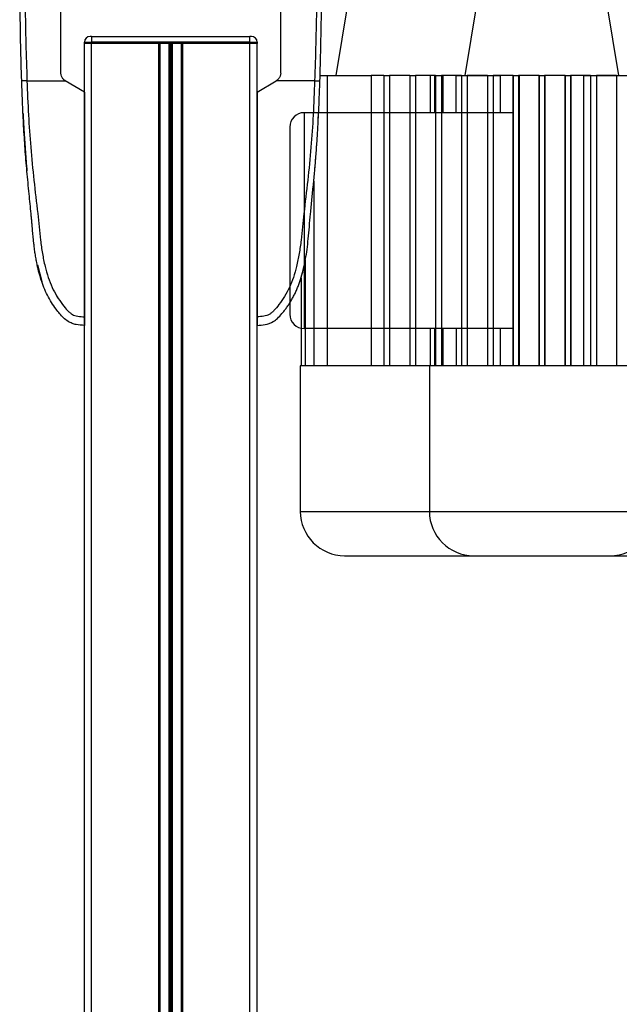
# Model space of a CAD drawing. Header units: millimetres. Extents: x 0 to 465, y 0 to 320.
# Tile 31 of 66: x 141 to 172, y 225 to 276. Entities that reach past the tile are written whole.
import ezdxf

# ---------------------------------------------------------------- set-up
doc = ezdxf.new("R2010")
doc.units = ezdxf.units.MM

msp = doc.modelspace()

# ---------------------------------------------------------------- linework, layer by layer
at = {"color": 7, "linetype": 'Continuous', "lineweight": 25}
for p, q in [((158.0163, 277.296), (157.3909, 273.5435)), ((164.6936, 277.296), (164.0682, 273.5435)), ((172.0436, 273.5435), (171.4182, 277.296)), ((144.7633, 275.5687), (144.6889, 275.5687)), ((144.7633, 275.5687), (144.7633, 275.2708)), ((144.7633, 275.5687), (152.9534, 275.5687)), ((152.9534, 275.2708), (152.9534, 275.5687)), ((153.0278, 275.5687), (152.9534, 275.5687)), ((144.3911, 275.1964), (144.3911, 275.2708)), ((144.3911, 275.2708), (144.7633, 275.2708)), ((144.7633, 275.1964), (144.3911, 275.1964)), ((144.3911, 152.7924), (144.3911, 275.1964)), ((144.7633, 275.1964), (144.3911, 275.1964)), ((144.7633, 275.2708), (144.7633, 275.1964)), ((152.9534, 275.2708), (144.7633, 275.2708)), ((152.9534, 275.1964), (144.7633, 275.1964)), ((144.7633, 152.7924), (144.7633, 275.1964)), ((148.2404, 275.1964), (144.7633, 275.1964)), ((148.2404, 152.7924), (148.2404, 275.1964)), ((148.3074, 152.7924), (148.3074, 275.1964)), ((148.7777, 152.7924), (148.7777, 275.1964)), ((148.7883, 152.7924), (148.7883, 275.1964)), ((148.8478, 152.7924), (148.8478, 275.1964)), ((148.8689, 152.7924), (148.8689, 275.1964)), ((148.9284, 152.7924), (148.9284, 275.1964)), ((148.939, 152.7924), (148.939, 275.1964)), ((149.4093, 152.7924), (149.4093, 275.1964)), ((152.9534, 275.1964), (149.4763, 275.1964)), ((149.4763, 152.7924), (149.4763, 275.1964)), ((152.9534, 275.1964), (152.9534, 275.2708)), ((152.9534, 275.2708), (153.3257, 275.2708)), ((153.3257, 275.1964), (152.9534, 275.1964)), ((152.9534, 152.7924), (152.9534, 275.1964)), ((153.3257, 275.1964), (152.9534, 275.1964)), ((153.3257, 275.2708), (153.3257, 275.1964)), ((153.3257, 152.7924), (153.3257, 275.1964)), ((156.5801, 273.5435), (156.9425, 273.5435)), ((156.9425, 273.5435), (156.9425, 258.5334)), ((156.9425, 273.5435), (159.2169, 273.5435)), ((159.8777, 273.5435), (159.2169, 273.5435)), ((159.2169, 273.5435), (159.2169, 258.5334)), ((159.8777, 273.5435), (160.1755, 273.5435)), ((159.8777, 273.5435), (159.8777, 258.5334)), ((160.1755, 273.5435), (160.1755, 258.5334)), ((161.2179, 273.5435), (160.1755, 273.5435)), ((161.2179, 273.5435), (161.5157, 273.5435)), ((161.2179, 273.5435), (161.2179, 258.5334)), ((161.5157, 273.5435), (161.5157, 258.5334)), ((162.5581, 273.5435), (161.5157, 273.5435)), ((162.2733, 273.5435), (162.2733, 271.6226)), ((162.4948, 273.5435), (162.2733, 273.5435)), ((162.4948, 273.5435), (162.4948, 271.6226)), ((162.4948, 273.5435), (162.9315, 273.5435)), ((162.5581, 273.5435), (162.8559, 273.5435)), ((162.5581, 273.5435), (162.5581, 258.5334)), ((162.8559, 273.5435), (162.8559, 258.5334)), ((163.8983, 273.5435), (162.8559, 273.5435)), ((162.9315, 273.5435), (162.9315, 271.6226)), ((163.6198, 273.5435), (162.9315, 273.5435)), ((163.6198, 271.6226), (163.6198, 273.5435)), ((163.6198, 273.5435), (165.8942, 273.5435)), ((163.8983, 273.5435), (164.1961, 273.5435)), ((163.8983, 273.5435), (163.8983, 258.5334)), ((164.1961, 273.5435), (164.1961, 258.5334)), ((165.2385, 273.5435), (164.1961, 273.5435)), ((165.2385, 273.5435), (165.5363, 273.5435)), ((165.2385, 273.5435), (165.2385, 258.5334)), ((165.5363, 273.5435), (165.5363, 258.5334)), ((166.5786, 273.5435), (165.5363, 273.5435)), ((166.555, 273.5435), (165.8942, 273.5435)), ((165.8942, 273.5435), (165.8942, 271.6226)), ((166.555, 273.5435), (166.555, 258.5334)), ((166.555, 273.5435), (166.8528, 273.5435)), ((166.5786, 273.5435), (166.8765, 273.5435)), ((166.5786, 273.5435), (166.5786, 258.5334)), ((166.8528, 273.5435), (166.8528, 258.5334)), ((167.8952, 273.5435), (166.8528, 273.5435)), ((166.8765, 273.5435), (166.8765, 258.5334)), ((167.9188, 273.5435), (166.8765, 273.5435)), ((167.8952, 273.5435), (168.193, 273.5435)), ((167.8952, 273.5435), (167.8952, 258.5334)), ((167.9188, 273.5435), (167.9188, 258.5334)), ((167.9188, 273.5435), (168.2167, 273.5435)), ((168.193, 273.5435), (168.193, 258.5334)), ((169.2354, 273.5435), (168.193, 273.5435)), ((168.2167, 273.5435), (168.2167, 258.5334)), ((169.259, 273.5435), (168.2167, 273.5435)), ((169.2354, 273.5435), (169.5332, 273.5435)), ((169.2354, 273.5435), (169.2354, 258.5334)), ((169.259, 273.5435), (169.5568, 273.5435)), ((169.259, 273.5435), (169.259, 258.5334)), ((169.5332, 273.5435), (169.5332, 258.5334)), ((170.5755, 273.5435), (169.5332, 273.5435)), ((169.5568, 273.5435), (169.5568, 258.5334)), ((170.2177, 273.5435), (169.5568, 273.5435)), ((170.2177, 258.5334), (170.2177, 273.5435)), ((170.2177, 273.5435), (172.492, 273.5435)), ((170.5755, 273.5435), (170.8734, 273.5435)), ((170.5755, 273.5435), (170.5755, 258.5334)), ((170.8734, 273.5435), (170.8734, 258.5334)), ((171.9157, 273.5435), (170.8734, 273.5435)), ((171.9157, 273.5435), (171.9157, 258.5334)), ((171.9157, 273.5435), (172.2136, 273.5435)), ((141.4162, 273.2755), (143.4007, 273.2755)), ((143.4007, 273.2755), (143.3887, 273.2827)), ((144.3911, 272.6798), (143.4007, 273.2755)), ((153.3257, 272.6798), (154.316, 273.2755)), ((154.316, 273.2755), (154.328, 273.2827)), ((156.3005, 273.2755), (154.316, 273.2755)), ((144.3911, 272.6798), (144.3911, 261.0648)), ((153.3257, 272.6798), (153.3257, 261.0648)), ((141.2136, 271.5724), (141.2136, 271.5724)), ((155.759, 271.6226), (155.759, 260.4543)), ((166.555, 271.6226), (155.759, 271.6226)), ((156.4862, 271.2448), (156.5029, 271.5724)), ((141.2305, 271.2448), (141.2346, 271.1656)), ((141.2694, 270.5311), (141.3789, 269.0381)), ((155.0144, 270.878), (155.0144, 261.1988)), ((156.4428, 270.4741), (156.4473, 270.5312)), ((156.3994, 269.7978), (156.4148, 270.0341)), ((156.2543, 268.0839), (156.2543, 258.5334)), ((155.8175, 263.9888), (155.8175, 258.5334)), ((141.9535, 263.7432), (142.1887, 262.8845)), ((155.5276, 262.8743), (155.7057, 263.4715)), ((155.596, 263.0711), (155.596, 258.5334)), ((143.0312, 262.0363), (142.967, 262.1478)), ((166.555, 260.4543), (155.759, 260.4543)), ((162.2733, 260.4543), (162.2733, 258.5334)), ((162.4948, 260.4543), (162.4948, 258.5334)), ((162.9315, 260.4543), (162.9315, 258.5334)), ((163.6198, 260.4543), (163.6198, 258.5334)), ((165.8942, 260.4543), (165.8942, 258.5334)), ((155.5593, 258.5334), (155.5593, 250.9948)), ((155.596, 258.5334), (155.5593, 258.5334)), ((155.8175, 258.5334), (155.596, 258.5334)), ((156.2543, 258.5334), (155.8175, 258.5334)), ((156.9425, 258.5334), (156.2543, 258.5334)), ((159.8777, 258.5334), (156.9425, 258.5334)), ((161.2179, 258.5334), (159.8777, 258.5334)), ((162.5581, 258.5334), (161.2179, 258.5334)), ((162.2366, 258.5334), (162.2366, 250.9948)), ((162.2733, 258.5334), (162.2366, 258.5334)), ((162.4948, 258.5334), (162.2733, 258.5334)), ((162.9315, 258.5334), (162.4948, 258.5334)), ((163.8983, 258.5334), (162.5581, 258.5334)), ((163.6198, 258.5334), (162.9315, 258.5334)), ((166.555, 258.5334), (163.6198, 258.5334)), ((165.5363, 258.5334), (163.8983, 258.5334)), ((166.8765, 258.5334), (165.5363, 258.5334)), ((167.8952, 258.5334), (166.555, 258.5334)), ((168.2167, 258.5334), (166.8765, 258.5334)), ((169.2354, 258.5334), (167.8952, 258.5334)), ((169.5568, 258.5334), (168.2167, 258.5334)), ((170.5755, 258.5334), (169.2354, 258.5334)), ((172.492, 258.5334), (169.5568, 258.5334)), ((172.2136, 258.5334), (170.5755, 258.5334)), ((155.5593, 250.9948), (164.7173, 250.9948)), ((162.2366, 250.9948), (180.5525, 250.9948)), ((164.7173, 250.9948), (173.8752, 250.9948)), ((164.5261, 248.7053), (178.263, 248.7053))]:
    msp.add_line(p, q, dxfattribs=at)
at = {"color": 7, "linetype": 'Continuous', "lineweight": 25, "flags": 128}
for points in [[(141.2291, 271.2448), (141.2291, 271.2448), (141.2292, 271.2448)], [(156.4876, 271.2448), (156.4876, 271.2448), (156.4876, 271.2448)], [(156.4876, 271.2448), (156.4876, 271.2448), (156.4876, 271.2448)]]:
    msp.add_lwpolyline(points, dxfattribs=at)
at = {"color": 7, "linetype": 'Continuous', "lineweight": 25}
for centre, radius, start, end in [((144.6889, 275.2708), 0.2978, 90, 180), ((153.0278, 275.2708), 0.2978, 0, 90), ((155.759, 270.878), 0.7446, 90, 180), ((155.759, 261.1988), 0.7446, 180, 270), ((157.8488, 250.9948), 2.2895, 180, 270), ((164.5261, 250.9948), 2.2895, 180, 270), ((171.5857, 250.9948), 2.2895, 270, 0)]:
    msp.add_arc(centre, radius, start, end, dxfattribs=at)
for points, knots in [([(141.1445, 273.2656), (141.1268, 273.8712), (141.0913, 275.0823), (141.0627, 276.8904), (141.0476, 278.4804), (141.0415, 279.8577), (141.0404, 280.7263), (141.0407, 281.2944), (141.0413, 281.5551), (141.0422, 281.8064), (141.0437, 282.0522), (141.0458, 282.3067), (141.0489, 282.5805), (141.0536, 282.9029), (141.0587, 283.1342), (141.0616, 283.2678)], [0, 0, 0, 0, 0.1785036, 0.3569522, 0.5351038, 0.6530107, 0.771735, 0.7984661, 0.8260164, 0.8512158, 0.8751989, 0.9011651, 0.9291115, 0.9590228, 1, 1, 1, 1]), ([(141.2647, 283.2661), (141.262, 283.1145), (141.2478, 282.3394), (141.2649, 280.9399), (141.2858, 279.0471), (141.3174, 277.1358), (141.3568, 275.2092), (141.3964, 273.9199), (141.4162, 273.2755)], [0, 0, 0, 0, 0.0464127, 0.2373046, 0.4282561, 0.6190326, 0.8095741, 1, 1, 1, 1]), ([(156.452, 283.2661), (156.4547, 283.1145), (156.4689, 282.3394), (156.4518, 280.9399), (156.4309, 279.0471), (156.3993, 277.1358), (156.3599, 275.2092), (156.3203, 273.9199), (156.3005, 273.2755)], [0, 0, 0, 0, 0.0464127, 0.2373046, 0.4282561, 0.6190326, 0.8095741, 1, 1, 1, 1]), ([(156.5722, 273.2656), (156.5854, 273.7025), (156.6125, 274.5953), (156.6394, 275.9526), (156.6586, 277.322), (156.6687, 278.5114), (156.6739, 279.5243), (156.6759, 280.3328), (156.6764, 281.1361), (156.6748, 281.9664), (156.6676, 282.6496), (156.6592, 283.0972), (156.6559, 283.2309), (156.655, 283.2678)], [0, 0, 0, 0, 0.1287783, 0.2631937, 0.400942, 0.535117, 0.6186358, 0.7056624, 0.7795326, 0.8627464, 0.9590241, 0.9886844, 1, 1, 1, 1]), ([(143.1722, 273.6655), (143.1722, 274.11), (143.1722, 274.9992), (143.1722, 276.3323), (143.1722, 277.663), (143.1722, 278.5451), (143.1722, 278.9861)], [0, 0, 0, 0, 0.2489383, 0.4978797, 0.7489316, 1, 1, 1, 1]), ([(154.5445, 273.6655), (154.5445, 274.11), (154.5445, 274.9992), (154.5445, 276.3323), (154.5445, 277.663), (154.5445, 278.5451), (154.5445, 278.9861)], [0, 0, 0, 0, 0.2489383, 0.4978797, 0.7489316, 1, 1, 1, 1]), ([(143.3887, 273.2827), (143.3485, 273.3127), (143.268, 273.3729), (143.1887, 273.51), (143.1778, 273.6128), (143.1722, 273.6655)], [0, 0, 0, 0, 0.3277767, 0.6555996, 1, 1, 1, 1]), ([(154.5445, 273.6655), (154.5395, 273.6156), (154.5295, 273.516), (154.4531, 273.3773), (154.3706, 273.3149), (154.328, 273.2827)], [0, 0, 0, 0, 0.3260001, 0.6519821, 1, 1, 1, 1]), ([(141.4162, 273.2755), (141.3812, 273.2743), (141.3085, 273.2718), (141.2178, 273.2686), (141.1559, 273.2663), (141.1482, 273.2658), (141.1445, 273.2656)], [0, 0, 0, 0, 0.2412013, 0.5, 0.7587987, 1, 1, 1, 1]), ([(144.3911, 260.6181), (144.248, 260.6242), (144.0304, 260.6334), (143.7487, 260.7159), (143.5194, 260.8275), (143.3027, 261.0048), (143.1055, 261.2277), (142.8963, 261.4875), (142.6826, 261.8), (142.4718, 262.1745), (142.2898, 262.5747), (142.0862, 263.1373), (141.968, 263.6193), (141.8963, 264.0009), (141.8737, 264.1304), (141.8523, 264.2627), (141.832, 264.3977), (141.8128, 264.5354), (141.7914, 264.7004), (141.7633, 264.9389), (141.7384, 265.181), (141.7171, 265.4063), (141.7021, 265.573), (141.6862, 265.7555), (141.6693, 265.9537), (141.651, 266.1675), (141.6081, 266.6575), (141.5243, 267.4661), (141.412, 268.5843), (141.3172, 269.7567), (141.2448, 270.9106), (141.1869, 272.0831), (141.159, 272.8605), (141.1445, 273.2656)], [0, 0, 0, 0, 0.0309601, 0.0470935, 0.0633299, 0.0859793, 0.1072653, 0.1278389, 0.1583054, 0.1892525, 0.2209093, 0.2534961, 0.3188256, 0.3281418, 0.3376388, 0.3473178, 0.3571797, 0.367225, 0.377454, 0.3932487, 0.4192536, 0.4302031, 0.4422954, 0.4555298, 0.4699033, 0.4854101, 0.5020411, 0.5764995, 0.6616013, 0.7455969, 0.8314042, 0.9121632, 1, 1, 1, 1]), ([(141.4162, 273.2755), (141.4394, 272.6829), (141.4844, 271.5352), (141.6024, 269.817), (141.7685, 268.1189), (141.9388, 266.7483), (142.0413, 265.7172), (142.112, 265.0261), (142.2083, 264.3431), (142.3383, 263.6953), (142.5042, 263.109), (142.7108, 262.5875), (142.959, 262.1146), (143.2331, 261.7171), (143.4661, 261.4373), (143.639, 261.2716), (143.7644, 261.1821), (143.8994, 261.124), (144.1076, 261.0704), (144.2751, 261.0671), (144.3911, 261.0648)], [0, 0, 0, 0, 0.1345803, 0.2606891, 0.3908258, 0.5218164, 0.5741497, 0.6260119, 0.6794971, 0.7306436, 0.7758676, 0.8176431, 0.8578189, 0.896894, 0.9271554, 0.9404322, 0.9512566, 0.9620129, 0.9737095, 1, 1, 1, 1]), ([(156.3005, 273.2755), (156.2773, 272.6829), (156.2323, 271.5352), (156.1144, 269.817), (155.9482, 268.1189), (155.7779, 266.7483), (155.6754, 265.7172), (155.6047, 265.0261), (155.5084, 264.3431), (155.3784, 263.6953), (155.2125, 263.109), (155.0059, 262.5875), (154.7578, 262.1146), (154.4837, 261.7171), (154.2506, 261.4373), (154.0777, 261.2716), (153.9523, 261.1821), (153.8173, 261.124), (153.6091, 261.0704), (153.4416, 261.0671), (153.3257, 261.0648)], [0, 0, 0, 0, 0.1345803, 0.2606891, 0.3908258, 0.5218164, 0.5741497, 0.6260119, 0.6794971, 0.7306436, 0.7758676, 0.8176431, 0.8578189, 0.896894, 0.9271554, 0.9404322, 0.9512566, 0.9620129, 0.9737095, 1, 1, 1, 1]), ([(153.3257, 260.6181), (153.4634, 260.6238), (153.7524, 260.6357), (154.1182, 260.7706), (154.3989, 260.9888), (154.5798, 261.1916), (154.7101, 261.3501), (154.7697, 261.4278), (154.8294, 261.5069), (154.9136, 261.6239), (155.0293, 261.8011), (155.1381, 261.9846), (155.2397, 262.1745), (155.3342, 262.3708), (155.4216, 262.5734), (155.5021, 262.7824), (155.5838, 263.0213), (155.6689, 263.3089), (155.7563, 263.6652), (155.8385, 264.0854), (155.9115, 264.5707), (155.9742, 265.1211), (156.0295, 265.7355), (156.0857, 266.416), (156.1573, 267.1339), (156.234, 267.8732), (156.3052, 268.6158), (156.3686, 269.3698), (156.4228, 270.1259), (156.4678, 270.8629), (156.5037, 271.553), (156.5305, 272.1487), (156.5498, 272.6308), (156.5627, 272.9854), (156.5695, 273.1854), (156.5722, 273.2656)], [0, 0, 0, 0, 0.0298605, 0.062661, 0.0824207, 0.1065055, 0.1214363, 0.1269566, 0.1277359, 0.1429311, 0.1582172, 0.1736223, 0.1891751, 0.2049044, 0.2208385, 0.2370044, 0.2534273, 0.275546, 0.3020067, 0.3328988, 0.3683202, 0.4083393, 0.4529465, 0.5020123, 0.5563269, 0.6093284, 0.6630895, 0.718023, 0.7733257, 0.8273697, 0.8780517, 0.923096, 0.956626, 0.9826179, 1, 1, 1, 1]), ([(156.3005, 273.2755), (156.3356, 273.2743), (156.4082, 273.2718), (156.4989, 273.2686), (156.5608, 273.2663), (156.5685, 273.2658), (156.5722, 273.2656)], [0, 0, 0, 0, 0.2412013, 0.5, 0.7587987, 1, 1, 1, 1]), ([(141.2136, 271.5724), (141.2178, 271.4819), (141.2229, 271.3727), (141.2282, 271.2635), (141.2291, 271.2448)], [0, 0, 0, 0, 0.828615, 1, 1, 1, 1]), ([(141.2292, 271.2448), (141.2296, 271.2369), (141.2304, 271.221), (141.237, 271.0975), (141.2469, 270.9158), (141.2584, 270.7153), (141.2663, 270.5832), (141.2694, 270.5311)], [0, 0, 0, 0, 0.2155917, 0.4312275, 0.6458938, 0.860392, 1, 1, 1, 1]), ([(141.2479, 270.9047), (141.2511, 270.8408), (141.2694, 270.4716), (141.2956, 270.1028), (141.3173, 269.7978)], [0, 0, 0, 0, 0.1728376, 1, 1, 1, 1]), ([(141.31, 269.8996), (141.317, 269.8021), (141.3298, 269.6237), (141.3503, 269.3591), (141.3691, 269.1262), (141.3862, 268.9227), (141.3999, 268.7652), (141.4088, 268.6649), (141.4121, 268.6276), (141.4135, 268.6123)], [0, 0, 0, 0, 0.2692804, 0.4931356, 0.6733845, 0.8135416, 0.9211145, 0.9676157, 1, 1, 1, 1]), ([(156.3124, 268.7195), (156.3182, 268.7848), (156.334, 268.9618), (156.3475, 269.1291), (156.3559, 269.2347)], [0, 0, 0, 0, 0.3688253, 1, 1, 1, 1]), ([(155.1589, 262.0255), (155.1589, 262.0255), (155.1588, 262.0255), (155.1588, 262.0255), (155.1589, 262.0255), (155.1589, 262.0255)], [0, 0, 0, 0, 0.0564649, 0.5510099, 1, 1, 1, 1]), ([(144.3911, 261.0648), (144.3911, 261.0062), (144.3911, 260.889), (144.3911, 260.7414), (144.3911, 260.6383), (144.3911, 260.6249), (144.3911, 260.6182)], [0, 0, 0, 0, 0.2499459, 0.4997381, 0.749424, 1, 1, 1, 1]), ([(153.3257, 261.0648), (153.3257, 261.0062), (153.3257, 260.889), (153.3257, 260.7414), (153.3257, 260.6383), (153.3257, 260.6249), (153.3257, 260.6182)], [0, 0, 0, 0, 0.2499459, 0.4997381, 0.749424, 1, 1, 1, 1]), ([(157.8488, 248.7053), (157.8586, 248.7053), (157.8786, 248.7053), (158.0435, 248.7053), (158.2932, 248.7053), (158.6081, 248.7053), (158.9611, 248.7053), (159.3765, 248.7053), (159.852, 248.7053), (160.3788, 248.7053), (160.9481, 248.7053), (161.5523, 248.7053), (162.2435, 248.7053), (163.021, 248.7053), (163.871, 248.7053), (164.4381, 248.7053), (164.7173, 248.7053)], [0, 0, 0, 0, 0.0776265, 0.1576636, 0.2399513, 0.3042755, 0.3686069, 0.4342997, 0.5, 0.5656928, 0.6313931, 0.6957172, 0.7600486, 0.8423299, 0.9223719, 1, 1, 1, 1]), ([(164.7173, 248.7053), (164.9965, 248.7053), (165.5635, 248.7053), (166.4136, 248.7053), (167.191, 248.7053), (167.8822, 248.7053), (168.4864, 248.7053), (169.0557, 248.7053), (169.5826, 248.7053), (170.058, 248.7053), (170.4734, 248.7053), (170.8264, 248.7053), (171.1414, 248.7053), (171.391, 248.7053), (171.5559, 248.7053), (171.5759, 248.7053), (171.5857, 248.7053)], [0, 0, 0, 0, 0.0776314, 0.1576636, 0.2399513, 0.3042755, 0.3686069, 0.4342997, 0.5, 0.5656928, 0.6313931, 0.6957172, 0.7600486, 0.8423299, 0.922367, 1, 1, 1, 1])]:
    msp.add_open_spline(points, degree=3, knots=knots, dxfattribs=at)

doc.saveas('drawing.dxf')
